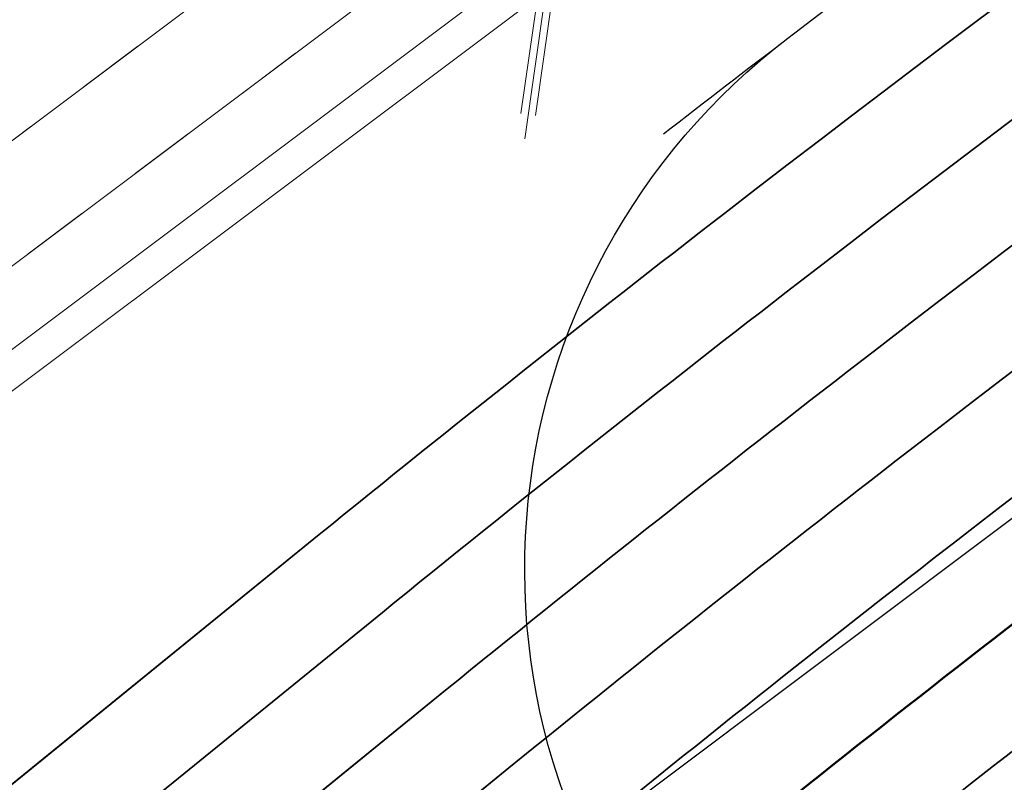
# Model space of a CAD drawing. Header units: metres. Extents: x -502 to 161, y -108 to 174.
# Tile 81 of 256: x -255.98 to -254.5, y -14.85 to -13.71. Entities that reach past the tile are written whole.
import ezdxf

# ---------------------------------------------------------------- set-up
doc = ezdxf.new("R2010")
doc.units = ezdxf.units.M
doc.header["$LTSCALE"] = 0.1
doc.linetypes.add('2-1', pattern=[0.17, 0.06, -0.025, 0.06, -0.025])
for name, color, linetype in [('BRI31-005.05-5p02-Koordinierung Lageplan 4. BA ZOB West 2022-06-15', 7, 'Continuous'), ('BRI31-005.06-5f07-Koordinierung Lageplan 4. BA ZOB Fernbusbahnh', 7, 'Continuous'), ('BRI31-005.07-5f08-Koordinierung Lageplan 4. BA Radstation - Seeterrasse 2023-05-31', 7, 'Continuous'), ('BRI32-005.03-5f06-Koordinierung Schemaplan 4 BA ZOB Teilbereich 2 Ost - Bahnhofsallee 2023-01-21', 7, 'Continuous')]:
    doc.layers.add(name, color=color, linetype=linetype)

# ---------------------------------------------------------------- blocks, each defined once
blk = doc.blocks.new('1016')
at = {"color": 7, "linetype": 'Continuous', "lineweight": 9, "transparency": 33554687}
for p, q in [((0.703072, 0.277444), (1.257444, -0.276928)), ((1.257444, 0.277444), (0.703072, -0.276928))]:
    blk.add_line(p, q, dxfattribs=at)
at = {"color": 2, "linetype": 'Continuous', "lineweight": 20, "true_color": 0xffff00, "transparency": 33554687}
for p, q in [((1.212401, 0.25319), (0.727326, -0.231885)), ((0.748114, 0.25319), (1.23319, -0.231885)), ((0.727326, 0.232401), (1.212401, -0.252674)), ((1.23319, 0.232401), (0.748114, -0.252674))]:
    blk.add_line(p, q, dxfattribs=at)

msp = doc.modelspace()

# ---------------------------------------------------------------- linework, layer by layer
at = {"layer": 'BRI31-005.05-5p02-Koordinierung Lageplan 4. BA ZOB West 2022-06-15', "color": 255, "linetype": 'Continuous', "lineweight": 13, "transparency": 33554687, "flags": 128}
msp.add_lwpolyline([(-181.6939, 38.8932, 0.054139), (-198.4357, 28.9647), (-236.5911, 0.3438), (-264.0675, -20.2665), (-264.0675, -20.2665, -0.045833), (-278.9676, -29.4423), (-278.9676, -29.4423), (-281.7315, -30.8111), (-281.7315, -30.8111, -0.047348), (-316.3829, -43.7027), (-316.3829, -43.7027, 0.090587), (-332.9804, -51.5647, -0.025816), (-337.2248, -54.294)], format="xyb", dxfattribs=at)
at = {"layer": 'BRI31-005.05-5p02-Koordinierung Lageplan 4. BA ZOB West 2022-06-15', "color": 3, "linetype": 'Continuous', "lineweight": 35, "true_color": 0x00ff00, "transparency": 33554687, "flags": 128}
for points in [[(-279.4058, -30.9235), (-270.9467, -26.7095, 0.095997), (-268.1607, -24.5758, -0.065942), (-264.8207, -21.6858, 0.025186), (-260.4856, -18.5119), (-255.5271, -14.4822, -0.005996), (-254.9201, -14.0009, -0.059186), (-248.3852, -10.0817, 0.078462), (-238.2914, -3.4889), (-238.2914, -3.4889, -0.100623), (-214.8444, 10.3949), (-214.8444, 10.3949), (-211.177, 9.7003), (-205.5504, 1.4442)], [(-205.711, 1.4137), (-211.266, 9.5645), (-214.833, 10.2401), (-214.833, 10.2401, 0.100475), (-238.1908, -3.6002), (-238.1908, -3.6002, -0.078462), (-248.3237, -10.2185), (-248.3237, -10.2185, 0.059186), (-254.8284, -14.1195), (-254.8284, -14.1195), (-254.8284, -14.1195, 0.005996), (-255.4325, -14.5986), (-255.4325, -14.5986), (-260.391, -18.6283, -0.025186), (-264.7383, -21.8111), (-264.7383, -21.8111, 0.065942), (-268.0485, -24.6753), (-268.0485, -24.6753), (-268.0485, -24.6753, -0.095997), (-270.8799, -26.8438), (-270.8799, -26.8438), (-279.3404, -31.0585)], [(-311.2459, -44.722), (-303.6354, -41.8968), (-298.4404, -39.6095), (-284.9949, -33.8889), (-279.275, -31.1935), (-270.813, -26.978, 0.095997), (-267.9364, -24.7749), (-267.9364, -24.7749, -0.065942), (-264.6559, -21.9364), (-264.6559, -21.9364, 0.025186), (-260.2964, -18.7447), (-255.3379, -14.715, -0.005996), (-254.7366, -14.2381), (-254.7366, -14.2381, -0.059186), (-248.2623, -10.3553), (-248.2623, -10.3553, 0.078462), (-238.0902, -3.7115), (-238.0902, -3.7115, -0.100327), (-214.8215, 10.0853), (-214.8215, 10.0853), (-211.3549, 9.4287), (-205.8717, 1.3831)], [(-206.0324, 1.3525), (-211.4439, 9.2929), (-214.81, 9.9304), (-214.81, 9.9304, 0.100178), (-237.9896, -3.8227), (-237.9896, -3.8227, -0.078462), (-248.2009, -10.4922), (-248.2009, -10.4922, 0.059186), (-254.6448, -14.3568), (-254.6448, -14.3568), (-254.6448, -14.3568, 0.005996), (-255.2433, -14.8314), (-255.2433, -14.8314), (-260.2018, -18.8611), (-260.2018, -18.8611, -0.025186), (-264.5735, -22.0618), (-264.5735, -22.0618), (-264.5735, -22.0618, 0.065942), (-267.8242, -24.8745), (-267.8242, -24.8745), (-267.8242, -24.8745, -0.095997), (-270.7461, -27.1123), (-270.7461, -27.1123), (-279.2096, -31.3285)], [(-279.1442, -31.4635), (-270.6792, -27.2466, 0.095997), (-267.712, -24.974), (-267.712, -24.974, -0.065942), (-264.4911, -22.1871), (-264.4911, -22.1871, 0.025186), (-260.1072, -18.9775), (-255.1487, -14.9478, -0.005996), (-254.553, -14.4754, -0.059186), (-248.1394, -10.629), (-248.1394, -10.629, 0.078462), (-237.889, -3.934), (-237.889, -3.934), (-237.889, -3.934, -0.100028), (-214.7984, 9.7756), (-214.7984, 9.7756), (-211.5329, 9.1571), (-206.1931, 1.3219)], [(-206.5145, 1.2608), (-211.7108, 8.8854), (-214.7752, 9.4658, 0.099728), (-237.6878, -4.1565, -0.078462), (-248.0165, -10.9027, 0.059186), (-254.3694, -14.7127, 0.005996), (-254.9595, -15.1806), (-259.918, -19.2103, -0.025186), (-264.3263, -22.4378, 0.065942), (-267.4876, -25.1732), (-267.4876, -25.1732, -0.095997), (-270.5454, -27.5151), (-270.5454, -27.5151), (-279.0133, -31.7335)], [(-278.9479, -31.8684), (-270.4786, -27.6493), (-270.4786, -27.6493, 0.095997), (-267.3754, -25.2727), (-267.3754, -25.2727, -0.065942), (-264.2439, -22.5631), (-264.2439, -22.5631, 0.025186), (-259.8234, -19.3267), (-259.8234, -19.3267), (-254.8649, -15.297, -0.005996), (-254.2777, -14.8313), (-254.2777, -14.8313, -0.059186), (-247.9551, -11.0396), (-247.9551, -11.0396, 0.078462), (-237.5872, -4.2677), (-237.5872, -4.2677, -0.099577), (-214.7635, 9.311), (-214.7635, 9.311), (-211.7997, 8.7496), (-206.6752, 1.2302)]]:
    msp.add_lwpolyline(points, format="xyb", dxfattribs=at)
at = {"layer": 'BRI31-005.05-5p02-Koordinierung Lageplan 4. BA ZOB West 2022-06-15', "color": 1, "linetype": 'Continuous', "lineweight": 35, "true_color": 0xff0000, "transparency": 33554687, "flags": 128}
msp.add_lwpolyline([(-238.2513, -9.0047, 0.146392), (-254.518, -15.7239), (-259.4765, -19.7536), (-259.4765, -19.7536, -0.025186), (-263.9418, -23.0227), (-263.9418, -23.0227, 0.107373), (-265.0177, -24.1206), (-265.0177, -24.1206, -0.031495), (-265.9353, -25.3944), (-265.9353, -25.3944), (-265.9353, -25.3944, 0.319337), (-266.1354, -28.2853), (-266.1354, -28.2853), (-261.3476, -36.1097, 0.028211)], format="xyb", dxfattribs=at)
at = {"layer": 'BRI31-005.06-5f07-Koordinierung Lageplan 4. BA ZOB Fernbusbahnh', "color": 7, "linetype": 'Continuous', "lineweight": 30, "transparency": 33554687}
msp.add_line((-263.4074, -21.1465), (-199.0858, 27.102), dxfattribs=at)
at = {"layer": 'BRI31-005.06-5f07-Koordinierung Lageplan 4. BA ZOB Fernbusbahnh', "color": 7, "linetype": 'Continuous', "lineweight": 13, "transparency": 33554687, "flags": 128}
for points in [[(-337.0532, -53.9064), (-337.0532, -53.9064, 0.024076), (-333.1238, -51.3598), (-333.1238, -51.3598, -0.090571), (-316.4479, -43.4613, 0.047347), (-281.8414, -30.5866), (-279.0774, -29.2177, 0.045809), (-264.2236, -20.0711), (-198.5943, 29.1583, -0.054812), (-181.5862, 39.2166), (-181.5862, 39.2166, -0.038475), (-159.1772, 47.3364), (-159.1772, 47.3364, 0.039395), (-137.757, 55.1407), (-137.1917, 55.4002), (-137.1917, 55.4002, 0.064343), (-127.4456, 61.5203), (-127.4456, 61.5203), (-122.5713, 65.5358, -0.170872), (-88.3305, 78.0588), (-82.2819, 78.4363), (-80.567, 79.7085), (-70.9803, 86.8206), (-68.5554, 87.6664)], [(-279.0108, -29.3521, 0.045809), (-264.1336, -20.1911), (-198.5043, 29.0383), (-198.5043, 29.0383, -0.054812), (-181.5244, 39.0799), (-181.5244, 39.0799, -0.038475), (-159.1371, 47.1919), (-159.1371, 47.1919, 0.039395), (-137.6945, 55.0043), (-137.6945, 55.0043), (-137.129, 55.2639, 0.064344), (-127.3502, 61.4045), (-122.476, 65.42), (-122.476, 65.42, -0.17089), (-88.3249, 77.9089), (-88.3249, 77.9089), (-82.2282, 78.2893), (-80.4776, 79.5881), (-70.9093, 86.6865), (-68.5609, 87.5056)]]:
    msp.add_lwpolyline(points, format="xyb", dxfattribs=at)
at = {"layer": 'BRI31-005.06-5f07-Koordinierung Lageplan 4. BA ZOB Fernbusbahnh', "color": 190, "linetype": 'Continuous', "lineweight": 13, "true_color": 0x7f00ff, "transparency": 33554687, "flags": 128}
msp.add_lwpolyline([(-337.2, -54.3374, 0.025831), (-332.9489, -51.6036, -0.090589), (-316.3668, -43.7502), (-316.3668, -43.7502, 0.047344), (-281.7095, -30.856), (-281.7095, -30.856), (-278.9442, -29.4865), (-278.9442, -29.4865, 0.045829), (-264.0375, -20.3065), (-264.0375, -20.3065), (-198.4143, 28.9183, -0.054812), (-181.4626, 38.9432)], format="xyb", dxfattribs=at)
at = {"layer": 'BRI31-005.06-5f07-Koordinierung Lageplan 4. BA ZOB Fernbusbahnh', "color": 255, "linetype": 'Continuous', "lineweight": 9, "transparency": 33554687, "flags": 128}
msp.add_lwpolyline([(-181.6939, 38.8932, 0.054139), (-198.4357, 28.9647), (-236.5911, 0.3438), (-264.0675, -20.2665), (-264.0675, -20.2665, -0.045833), (-278.9676, -29.4423), (-278.9676, -29.4423), (-281.7315, -30.8111), (-281.7315, -30.8111, -0.047348), (-316.3829, -43.7027), (-316.3829, -43.7027, 0.090587), (-332.9804, -51.5647, -0.025816), (-337.2248, -54.294)], format="xyb", dxfattribs=at)
at = {"layer": 'BRI31-005.06-5f07-Koordinierung Lageplan 4. BA ZOB Fernbusbahnh', "color": 3, "linetype": 'Continuous', "lineweight": 30, "true_color": 0x00ff00, "transparency": 33554687, "flags": 128}
for points in [[(-279.4058, -30.9235), (-270.9467, -26.7095, 0.095997), (-268.1607, -24.5758, -0.065942), (-264.8207, -21.6858, 0.025186), (-260.4856, -18.5119), (-255.5271, -14.4822, -0.005996), (-254.9201, -14.0009, -0.059186), (-248.3852, -10.0817, 0.078462), (-238.2914, -3.4889), (-238.2914, -3.4889, -0.100623), (-214.8444, 10.3949), (-214.8444, 10.3949), (-211.177, 9.7003), (-205.5504, 1.4442)], [(-205.711, 1.4137), (-211.266, 9.5645), (-214.833, 10.2401), (-214.833, 10.2401, 0.100475), (-238.1908, -3.6002), (-238.1908, -3.6002, -0.078462), (-248.3237, -10.2185), (-248.3237, -10.2185, 0.059186), (-254.8284, -14.1195), (-254.8284, -14.1195), (-254.8284, -14.1195, 0.005996), (-255.4325, -14.5986), (-255.4325, -14.5986), (-260.391, -18.6283, -0.025186), (-264.7383, -21.8111), (-264.7383, -21.8111, 0.065942), (-268.0485, -24.6753), (-268.0485, -24.6753), (-268.0485, -24.6753, -0.095997), (-270.8799, -26.8438), (-270.8799, -26.8438), (-279.3404, -31.0585)], [(-311.2459, -44.722), (-303.6354, -41.8968), (-298.4404, -39.6095), (-284.9949, -33.8889), (-279.275, -31.1935), (-270.813, -26.978, 0.095997), (-267.9364, -24.7749), (-267.9364, -24.7749, -0.065942), (-264.6559, -21.9364), (-264.6559, -21.9364, 0.025186), (-260.2964, -18.7447), (-255.3379, -14.715, -0.005996), (-254.7366, -14.2381), (-254.7366, -14.2381, -0.059186), (-248.2623, -10.3553), (-248.2623, -10.3553, 0.078462), (-238.0902, -3.7115), (-238.0902, -3.7115, -0.100327), (-214.8215, 10.0853), (-214.8215, 10.0853), (-211.3549, 9.4287), (-205.8717, 1.3831)], [(-206.0324, 1.3525), (-211.4439, 9.2929), (-214.81, 9.9304), (-214.81, 9.9304, 0.100178), (-237.9896, -3.8227), (-237.9896, -3.8227, -0.078462), (-248.2009, -10.4922), (-248.2009, -10.4922, 0.059186), (-254.6448, -14.3568), (-254.6448, -14.3568), (-254.6448, -14.3568, 0.005996), (-255.2433, -14.8314), (-255.2433, -14.8314), (-260.2018, -18.8611), (-260.2018, -18.8611, -0.025186), (-264.5735, -22.0618), (-264.5735, -22.0618), (-264.5735, -22.0618, 0.065942), (-267.8242, -24.8745), (-267.8242, -24.8745), (-267.8242, -24.8745, -0.095997), (-270.7461, -27.1123), (-270.7461, -27.1123), (-279.2096, -31.3285)], [(-279.1442, -31.4635), (-270.6792, -27.2466, 0.095997), (-267.712, -24.974), (-267.712, -24.974, -0.065942), (-264.4911, -22.1871), (-264.4911, -22.1871, 0.025186), (-260.1072, -18.9775), (-255.1487, -14.9478, -0.005996), (-254.553, -14.4754, -0.059186), (-248.1394, -10.629), (-248.1394, -10.629, 0.078462), (-237.889, -3.934), (-237.889, -3.934), (-237.889, -3.934, -0.100028), (-214.7984, 9.7756), (-214.7984, 9.7756), (-211.5329, 9.1571), (-206.1931, 1.3219)], [(-206.5145, 1.2608), (-211.7108, 8.8854), (-214.7752, 9.4658, 0.099728), (-237.6878, -4.1565, -0.078462), (-248.0165, -10.9027, 0.059186), (-254.3694, -14.7127, 0.005996), (-254.9595, -15.1806), (-259.918, -19.2103, -0.025186), (-264.3263, -22.4378, 0.065942), (-267.4876, -25.1732), (-267.4876, -25.1732, -0.095997), (-270.5454, -27.5151), (-270.5454, -27.5151), (-279.0133, -31.7335)], [(-278.9479, -31.8684), (-270.4786, -27.6493), (-270.4786, -27.6493, 0.095997), (-267.3754, -25.2727), (-267.3754, -25.2727, -0.065942), (-264.2439, -22.5631), (-264.2439, -22.5631, 0.025186), (-259.8234, -19.3267), (-259.8234, -19.3267), (-254.8649, -15.297, -0.005996), (-254.2777, -14.8313), (-254.2777, -14.8313, -0.059186), (-247.9551, -11.0396), (-247.9551, -11.0396, 0.078462), (-237.5872, -4.2677), (-237.5872, -4.2677, -0.099577), (-214.7635, 9.311), (-214.7635, 9.311), (-211.7997, 8.7496), (-206.6752, 1.2302)]]:
    msp.add_lwpolyline(points, format="xyb", dxfattribs=at)
at = {"layer": 'BRI31-005.06-5f07-Koordinierung Lageplan 4. BA ZOB Fernbusbahnh', "color": 190, "linetype": 'Continuous', "lineweight": 30, "true_color": 0x7f00ff, "transparency": 33554687, "flags": 128}
for points in [[(-252.0793, -18.1999), (-254.94, -15.2281, -0.448351), (-254.8257, -13.7392), (-254.8257, -13.7392, -0.057371), (-248.4466, -9.9448), (-248.4466, -9.9448, 0.055175), (-241.1471, -5.6461, 0.42561), (-240.9695, -4.2158), (-242.089, -2.8348)], [(-255.0119, -13.8822), (-255.0119, -13.8822, -0.001809), (-254.8257, -13.7392), (-254.8257, -13.7392)]]:
    msp.add_lwpolyline(points, format="xyb", dxfattribs=at)
at = {"layer": 'BRI31-005.06-5f07-Koordinierung Lageplan 4. BA ZOB Fernbusbahnh', "color": 1, "linetype": 'Continuous', "lineweight": 30, "true_color": 0xff0000, "transparency": 33554687, "flags": 128}
msp.add_lwpolyline([(-238.2513, -9.0047, 0.146392), (-254.518, -15.7239), (-259.4765, -19.7536), (-259.4765, -19.7536, -0.025186), (-263.9418, -23.0227), (-263.9418, -23.0227, 0.107373), (-265.0177, -24.1206), (-265.0177, -24.1206, -0.031495), (-265.9353, -25.3944), (-265.9353, -25.3944), (-265.9353, -25.3944, 0.319337), (-266.1354, -28.2853), (-266.1354, -28.2853), (-261.3476, -36.1097, 0.028211)], format="xyb", dxfattribs=at)
at = {"layer": 'BRI31-005.06-5f07-Koordinierung Lageplan 4. BA ZOB Fernbusbahnh', "color": 1, "linetype": 'Continuous', "lineweight": 50, "true_color": 0xff0000, "transparency": 33554687, "flags": 128}
msp.add_lwpolyline([(-279.0787, -31.5985), (-270.6123, -27.3808), (-270.6123, -27.3808, 0.095997), (-267.5998, -25.0736), (-267.5998, -25.0736, -0.065942), (-264.4087, -22.3124, 0.025186), (-260.0126, -19.0939), (-255.0541, -15.0642), (-255.0541, -15.0642, -0.005996), (-254.4612, -14.5941), (-254.4612, -14.5941)], format="xyb", dxfattribs=at)
at = {"layer": 'BRI31-005.07-5f08-Koordinierung Lageplan 4. BA Radstation - Seeterrasse 2023-05-31', "color": 7, "linetype": '2-1', "lineweight": 13, "transparency": 33554687, "flags": 128}
for points in [[(-337.0532, -53.9064), (-337.0532, -53.9064, 0.024076), (-333.1238, -51.3598), (-333.1238, -51.3598, -0.090571), (-316.4479, -43.4613, 0.047347), (-281.8414, -30.5866), (-279.0774, -29.2177, 0.045809), (-264.2236, -20.0711), (-198.5943, 29.1583, -0.054812), (-181.5862, 39.2166), (-181.5862, 39.2166, -0.038475), (-159.1772, 47.3364), (-159.1772, 47.3364, 0.039395), (-137.757, 55.1407), (-137.1917, 55.4002), (-137.1917, 55.4002, 0.064343), (-127.4456, 61.5203), (-127.4456, 61.5203), (-122.5713, 65.5358, -0.170872), (-88.3305, 78.0588), (-82.2819, 78.4363), (-80.567, 79.7085), (-70.9803, 86.8206), (-68.5554, 87.6664)], [(-337.0532, -53.9064), (-337.0532, -53.9064, 0.024076), (-333.1238, -51.3598), (-333.1238, -51.3598, -0.090571), (-316.4479, -43.4613, 0.047347), (-281.8414, -30.5866), (-279.0774, -29.2177, 0.045809), (-264.2236, -20.0711), (-198.5943, 29.1583, -0.054812), (-181.5862, 39.2166), (-181.5862, 39.2166, -0.038475), (-159.1772, 47.3364), (-159.1772, 47.3364, 0.039395), (-137.757, 55.1407), (-137.1917, 55.4002), (-137.1917, 55.4002, 0.064343), (-127.4456, 61.5203), (-127.4456, 61.5203), (-122.5713, 65.5358, -0.170872), (-88.3305, 78.0588), (-82.2819, 78.4363), (-80.567, 79.7085), (-70.9803, 86.8206), (-68.5554, 87.6664)], [(-336.9777, -54.036), (-336.9777, -54.036, 0.024076), (-333.0362, -51.4817), (-333.0362, -51.4817, -0.090571), (-316.4091, -43.6062), (-316.4091, -43.6062, 0.047348), (-281.7755, -30.7213), (-281.7755, -30.7213), (-279.0108, -29.3521, 0.045809), (-264.1336, -20.1911), (-198.5043, 29.0383), (-198.5043, 29.0383, -0.054812), (-181.5244, 39.0799), (-181.5244, 39.0799, -0.038475), (-159.1371, 47.1919), (-159.1371, 47.1919, 0.039395), (-137.6945, 55.0043), (-137.6945, 55.0043), (-137.129, 55.2639, 0.064344), (-127.3502, 61.4045), (-122.476, 65.42), (-122.476, 65.42, -0.17089), (-88.3249, 77.9089), (-88.3249, 77.9089), (-82.2282, 78.2893), (-80.4776, 79.5881), (-70.9093, 86.6865), (-68.5609, 87.5056)], [(-336.9777, -54.036), (-336.9777, -54.036, 0.024076), (-333.0362, -51.4817), (-333.0362, -51.4817, -0.090571), (-316.4091, -43.6062), (-316.4091, -43.6062, 0.047348), (-281.7755, -30.7213), (-281.7755, -30.7213), (-279.0108, -29.3521, 0.045809), (-264.1336, -20.1911), (-198.5043, 29.0383), (-198.5043, 29.0383, -0.054812), (-181.5244, 39.0799), (-181.5244, 39.0799, -0.038475), (-159.1371, 47.1919), (-159.1371, 47.1919, 0.039395), (-137.6945, 55.0043), (-137.6945, 55.0043), (-137.129, 55.2639, 0.064344), (-127.3502, 61.4045), (-122.476, 65.42), (-122.476, 65.42, -0.17089), (-88.3249, 77.9089), (-88.3249, 77.9089), (-82.2282, 78.2893), (-80.4776, 79.5881), (-70.9093, 86.6865), (-68.5609, 87.5056)]]:
    msp.add_lwpolyline(points, format="xyb", dxfattribs=at)
at = {"layer": 'BRI31-005.07-5f08-Koordinierung Lageplan 4. BA Radstation - Seeterrasse 2023-05-31', "color": 1, "linetype": '2-1', "lineweight": 30, "true_color": 0xff0000, "transparency": 33554687, "flags": 128}
msp.add_lwpolyline([(-75.7252, 29.7094), (-74.2064, 21.4872), (-74.2064, 21.4872, -0.344875), (-75.7481, 18.537), (-75.7481, 18.537), (-78.6792, 17.2104), (-78.6792, 17.2104, -0.131652), (-80.0582, 16.9832), (-80.0582, 16.9832), (-83.2747, 17.3012), (-83.2747, 17.3012, -0.147643), (-84.7171, 17.897), (-84.7171, 17.897), (-84.7171, 17.897, 0.224175), (-86.6227, 18.3711), (-86.6227, 18.3711), (-87.2261, 18.2506, 0.068364), (-87.869, 18.0276, -0.134388), (-89.2653, 17.7401), (-89.2653, 17.7401, -0.008614), (-92.1064, 17.9717), (-92.1064, 17.9717), (-92.1064, 17.9717, -0.043249), (-95.5579, 18.6175), (-95.5579, 18.6175, 0.115499), (-96.453, 18.6545), (-97.6265, 18.4303), (-97.6265, 18.4303, 0.238629), (-99.0314, 17.3462), (-99.0314, 17.3462), (-99.2249, 16.9405), (-99.2249, 16.9405, -0.381904), (-102.5458, 15.5517), (-102.5458, 15.5517), (-102.5458, 15.5517, 0.130963), (-103.8299, 15.6457), (-103.8299, 15.6457), (-104.7731, 15.4668), (-104.7731, 15.4668, 0.062943), (-105.3695, 15.2737), (-105.3695, 15.2737), (-105.3695, 15.2737, -0.117288), (-106.5928, 15.019), (-106.5928, 15.019), (-118.0807, 15.343), (-118.0807, 15.343, -0.126318), (-120.4231, 16.0153), (-120.4231, 16.0153), (-121.9335, 16.9019, 0.050627), (-123.7227, 17.7216), (-123.7227, 17.7216, 0.129681), (-125.6306, 17.8564), (-125.6306, 17.8564), (-126.5738, 17.6776), (-126.5738, 17.6776, 0.119934), (-127.6504, 17.1889), (-127.6504, 17.1889, -0.084808), (-128.3911, 16.7885), (-128.3911, 16.7885, 0.089269), (-130.16, 15.8118), (-130.16, 15.8118), (-130.16, 15.8118, -0.124247), (-134.6867, 13.7066), (-134.6867, 13.7066), (-138.9168, 12.9014, -0.061661), (-143.7961, 12.5841), (-146.1501, 12.7214), (-146.6345, 12.7496), (-146.6345, 12.7496, -0.059039), (-147.2369, 12.8568), (-147.2369, 12.8568, 0.067015), (-147.8955, 12.9633, 0.040307), (-151.1503, 12.787, -0.05915), (-151.7633, 12.7769, 0.072382), (-152.4827, 12.746), (-153.4259, 12.5672), (-153.4259, 12.5672, 0.081506), (-154.3792, 12.2191), (-154.3792, 12.2191, -0.078503), (-155.3314, 11.8651, 0.005089), (-156.736, 11.5665, 0.034847), (-157.917, 11.2149), (-157.917, 11.2149, -0.026109), (-159.093, 10.8424), (-159.093, 10.8424, 0.013087), (-162.6332, 9.8215, -0.062687), (-167.5218, 8.9233), (-167.5218, 8.9233, 0.061733), (-172.5318, 8.0126), (-172.5318, 8.0126), (-186.5075, 3.6415), (-186.5075, 3.6415, -0.025709), (-188.4284, 3.1475), (-188.4284, 3.1475, -0.09618), (-189.4195, 3.1391), (-189.4195, 3.1391, -0.010312), (-189.5245, 3.1608), (-189.5245, 3.1608, 0.103331), (-190.5467, 3.1797), (-191.4899, 3.0009), (-193.6788, 2.5285), (-195.2713, -0.9906), (-200.2523, -1.9396, -0.015188), (-202.6914, -2.3279, 0.015187), (-205.1304, -2.7163), (-211.9992, -4.0249, -0.085512), (-213.1342, -4.045), (-213.1342, -4.045, 0.085516), (-214.2693, -4.065), (-214.2693, -4.065), (-217.1075, -4.6057), (-217.1075, -4.6057, -0.044757), (-218.1066, -4.7048), (-218.1066, -4.7048), (-218.1066, -4.7048, 0.044534), (-219.1057, -4.8034), (-219.1057, -4.8034), (-220.0489, -4.9822, 0.045192), (-221.0145, -5.2575, -0.044969), (-221.98, -5.5332), (-229.374, -6.9419, 0.0409), (-229.7676, -7.0508), (-229.7676, -7.0508, 0.046197), (-230.1838, -7.2489), (-230.1838, -7.2489), (-230.1838, -7.2489, -0.087262), (-230.9936, -7.5559), (-230.9936, -7.5559), (-236.482, -8.6015, 0.028787), (-237.3638, -8.8228, -0.050637), (-238.2513, -9.0047, 0.146392), (-254.518, -15.7239), (-259.4765, -19.7536), (-259.4765, -19.7536, -0.025186), (-263.9418, -23.0227), (-263.9418, -23.0227, 0.107373), (-265.0177, -24.1206), (-265.0177, -24.1206, -0.031495), (-265.9353, -25.3944), (-265.9353, -25.3944), (-265.9353, -25.3944, 0.319337), (-266.1354, -28.2853), (-266.1354, -28.2853), (-261.3476, -36.1097, 0.028211), (-259.4113, -38.9068, -0.124654), (-258.9176, -40.0306), (-258.9176, -40.0306, 0.143394), (-258.3055, -41.2953), (-258.3055, -41.2953), (-257.6613, -42.0071, 0.04347), (-257.3434, -42.3023), (-256.513, -42.9487), (-256.513, -42.9487, 0.287939), (-253.8675, -43.2162), (-253.8675, -43.2162), (-253.4922, -43.0296), (-246.0588, -39.1119), (-246.0588, -39.1119, -0.348158), (-243.0066, -39.6832), (-243.0066, -39.6832, 0.179632), (-241.4792, -40.5169), (-236.8359, -41.1908), (-236.8359, -41.1908, -0.100747), (-235.5437, -41.6552), (-235.5437, -41.6552, -0.022227), (-235.3532, -41.7694), (-235.3532, -41.7694, -0.062068), (-234.8837, -42.1717), (-234.8837, -42.1717), (-234.3665, -42.7401), (-234.3665, -42.7401, 0.107257), (-233.6329, -43.2624), (-233.6329, -43.2624, -0.058325), (-232.8393, -43.7185), (-232.8393, -43.7185, 0.577348), (-240.5426, -47.0416), (-240.5426, -47.0416, 0.577348), (-233.8131, -52.0513, 0.577348), (-232.8392, -43.7186, 0.306983), (-230.8772, -43.8017), (-222.4355, -38.5868, -0.271246), (-221.5767, -38.5663), (-220.659, -39.0746, -0.254278), (-220.5385, -39.2639, 0.168188), (-220.444, -39.486), (-219.707, -40.3004), (-219.707, -40.3004, 0.133374), (-219.4036, -40.4948), (-219.4036, -40.4948), (-219.4036, -40.4948, -0.05315), (-219.0634, -40.6432), (-219.0634, -40.6432), (-212.0825, -44.6154, -0.173983), (-211.4959, -45.2994), (-211.4959, -45.2994, 0.093569), (-210.9189, -46.2366), (-210.9189, -46.2366)], format="xyb", dxfattribs=at)
msp.add_lwpolyline([(-75.7252, 29.7094), (-74.2064, 21.4872), (-74.2064, 21.4872, -0.344875), (-75.7481, 18.537), (-75.7481, 18.537), (-78.6792, 17.2104), (-78.6792, 17.2104, -0.131652), (-80.0582, 16.9832), (-80.0582, 16.9832), (-83.2747, 17.3012), (-83.2747, 17.3012, -0.147643), (-84.7171, 17.897), (-84.7171, 17.897), (-84.7171, 17.897, 0.224175), (-86.6227, 18.3711), (-86.6227, 18.3711), (-87.2261, 18.2506, 0.068364), (-87.869, 18.0276, -0.134388), (-89.2653, 17.7401), (-89.2653, 17.7401, -0.008614), (-92.1064, 17.9717), (-92.1064, 17.9717), (-92.1064, 17.9717, -0.043249), (-95.5579, 18.6175), (-95.5579, 18.6175, 0.115499), (-96.453, 18.6545), (-97.6265, 18.4303), (-97.6265, 18.4303, 0.238629), (-99.0314, 17.3462), (-99.0314, 17.3462), (-99.2249, 16.9405), (-99.2249, 16.9405, -0.381904), (-102.5458, 15.5517), (-102.5458, 15.5517), (-102.5458, 15.5517, 0.130963), (-103.8299, 15.6457), (-103.8299, 15.6457), (-104.7731, 15.4668), (-104.7731, 15.4668, 0.062943), (-105.3695, 15.2737), (-105.3695, 15.2737), (-105.3695, 15.2737, -0.117288), (-106.5928, 15.019), (-106.5928, 15.019), (-118.0807, 15.343), (-118.0807, 15.343, -0.126318), (-120.4231, 16.0153), (-120.4231, 16.0153), (-121.9335, 16.9019, 0.050627), (-123.7227, 17.7216), (-123.7227, 17.7216, 0.129681), (-125.6306, 17.8564), (-125.6306, 17.8564), (-126.5738, 17.6776), (-126.5738, 17.6776, 0.119934), (-127.6504, 17.1889), (-127.6504, 17.1889, -0.084808), (-128.3911, 16.7885), (-128.3911, 16.7885, 0.089269), (-130.16, 15.8118), (-130.16, 15.8118), (-130.16, 15.8118, -0.124247), (-134.6867, 13.7066), (-134.6867, 13.7066), (-138.9168, 12.9014, -0.061661), (-143.7961, 12.5841), (-146.1501, 12.7214), (-146.6345, 12.7496), (-146.6345, 12.7496, -0.059039), (-147.2369, 12.8568), (-147.2369, 12.8568, 0.067015), (-147.8955, 12.9633, 0.040307), (-151.1503, 12.787, -0.05915), (-151.7633, 12.7769, 0.072382), (-152.4827, 12.746), (-153.4259, 12.5672), (-153.4259, 12.5672, 0.081506), (-154.3792, 12.2191), (-154.3792, 12.2191, -0.078503), (-155.3314, 11.8651, 0.005089), (-156.736, 11.5665, 0.034847), (-157.917, 11.2149), (-157.917, 11.2149, -0.026109), (-159.093, 10.8424), (-159.093, 10.8424, 0.013087), (-162.6332, 9.8215, -0.062687), (-167.5218, 8.9233), (-167.5218, 8.9233, 0.061733), (-172.5318, 8.0126), (-172.5318, 8.0126), (-186.5075, 3.6415), (-186.5075, 3.6415, -0.025709), (-188.4284, 3.1475), (-188.4284, 3.1475, -0.09618), (-189.4195, 3.1391), (-189.4195, 3.1391, -0.010312), (-189.5245, 3.1608), (-189.5245, 3.1608, 0.103331), (-190.5467, 3.1797), (-191.4899, 3.0009), (-193.6788, 2.5285), (-195.2713, -0.9906), (-200.2523, -1.9396, -0.015188), (-202.6914, -2.3279, 0.015187), (-205.1304, -2.7163), (-211.9992, -4.0249, -0.085512), (-213.1342, -4.045), (-213.1342, -4.045, 0.085516), (-214.2693, -4.065), (-214.2693, -4.065), (-217.1075, -4.6057), (-217.1075, -4.6057, -0.044757), (-218.1066, -4.7048), (-218.1066, -4.7048), (-218.1066, -4.7048, 0.044534), (-219.1057, -4.8034), (-219.1057, -4.8034), (-220.0489, -4.9822, 0.045192), (-221.0145, -5.2575, -0.044969), (-221.98, -5.5332), (-229.374, -6.9419, 0.0409), (-229.7676, -7.0508), (-229.7676, -7.0508, 0.046197), (-230.1838, -7.2489), (-230.1838, -7.2489), (-230.1838, -7.2489, -0.087262), (-230.9936, -7.5559), (-230.9936, -7.5559), (-236.482, -8.6015, 0.028787), (-237.3638, -8.8228, -0.050637), (-238.2513, -9.0047, 0.146392), (-254.518, -15.7239), (-259.4765, -19.7536), (-259.4765, -19.7536, -0.025186), (-263.9418, -23.0227), (-263.9418, -23.0227, 0.107373), (-265.0177, -24.1206), (-265.0177, -24.1206, -0.031495), (-265.9353, -25.3944), (-265.9353, -25.3944), (-265.9353, -25.3944, 0.319337), (-266.1354, -28.2853), (-266.1354, -28.2853), (-261.3476, -36.1097, 0.028211), (-259.4113, -38.9068, -0.124654), (-258.9176, -40.0306), (-258.9176, -40.0306, 0.143394), (-258.3055, -41.2953), (-258.3055, -41.2953), (-257.6613, -42.0071, 0.04347), (-257.3434, -42.3023), (-256.513, -42.9487), (-256.513, -42.9487, 0.287939), (-253.8675, -43.2162), (-253.8675, -43.2162), (-253.4922, -43.0296), (-246.0588, -39.1119), (-246.0588, -39.1119, -0.348158), (-243.0066, -39.6832), (-243.0066, -39.6832, 0.179632), (-241.4792, -40.5169), (-236.8359, -41.1908), (-236.8359, -41.1908, -0.100747), (-235.5437, -41.6552), (-235.5437, -41.6552, -0.022227), (-235.3532, -41.7694), (-235.3532, -41.7694, -0.062068), (-234.8837, -42.1717), (-234.8837, -42.1717), (-234.3665, -42.7401), (-234.3665, -42.7401, 0.107257), (-233.6329, -43.2624), (-233.6329, -43.2624, -0.058325), (-232.8393, -43.7185), (-232.8393, -43.7185, 0.577348), (-240.5426, -47.0416), (-240.5426, -47.0416, 0.577348), (-233.8131, -52.0513, 0.577348), (-232.8392, -43.7186, 0.306983), (-230.8772, -43.8017), (-222.4355, -38.5868, -0.271246), (-221.5767, -38.5663), (-220.659, -39.0746, -0.254278), (-220.5385, -39.2639, 0.168188), (-220.444, -39.486), (-219.707, -40.3004), (-219.707, -40.3004, 0.133374), (-219.4036, -40.4948), (-219.4036, -40.4948), (-219.4036, -40.4948, -0.05315), (-219.0634, -40.6432), (-219.0634, -40.6432), (-212.0825, -44.6154, -0.173983), (-211.4959, -45.2994), (-211.4959, -45.2994, 0.093569), (-210.9189, -46.2366), (-210.9189, -46.2366)], format="xyb", dxfattribs=at)
at = {"layer": 'BRI32-005.03-5f06-Koordinierung Schemaplan 4 BA ZOB Teilbereich 2 Ost - Bahnhofsallee 2023-01-21', "color": 1, "linetype": 'Continuous', "lineweight": 30, "true_color": 0xff0000, "transparency": 33554687, "flags": 128}
msp.add_lwpolyline([(-238.2513, -9.0047, 0.146392), (-254.518, -15.7239), (-259.4765, -19.7536), (-259.4765, -19.7536, -0.025186), (-263.9418, -23.0227), (-263.9418, -23.0227, 0.107373), (-265.0177, -24.1206), (-265.0177, -24.1206, -0.031495), (-265.9353, -25.3944), (-265.9353, -25.3944), (-265.9353, -25.3944, 0.319337), (-266.1354, -28.2853), (-266.1354, -28.2853), (-261.3476, -36.1097, 0.028211)], format="xyb", dxfattribs=at)

# ---------------------------------------------------------------- block references
at = {"layer": 'BRI31-005.06-5f07-Koordinierung Lageplan 4. BA ZOB Fernbusbahnh', "color": 7, "transparency": 33554687, "xscale": 0.75, "yscale": 0.75, "zscale": 0.75, "rotation": 216.8740310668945}
msp.add_blockref('1016', (-254.5899, -13.1573), dxfattribs=at)

doc.saveas('drawing.dxf')
